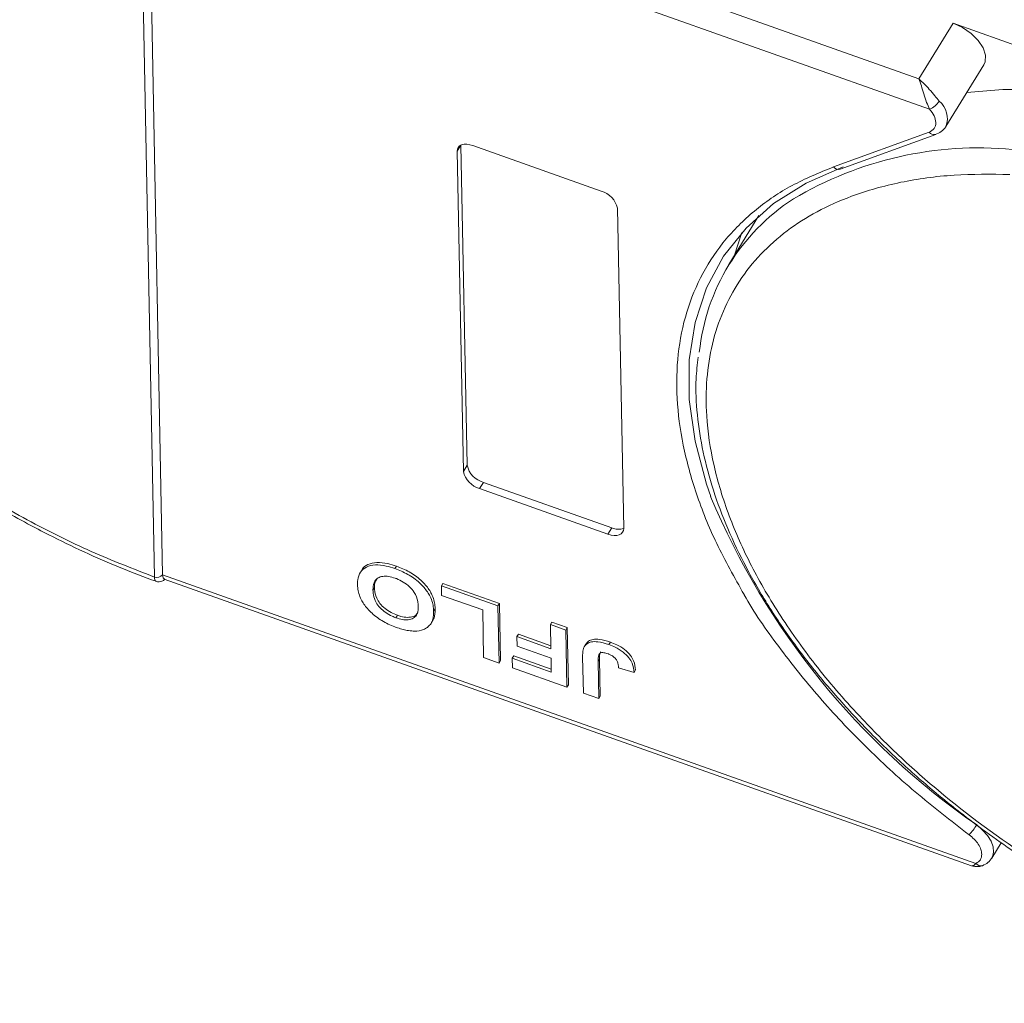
# Model space of a CAD drawing. Header units: millimetres. Extents: x 2854 to 4324, y 357 to 1390.
# Tile 28 of 45: x 3788 to 3826, y 1114 to 1152. Entities that reach past the tile are written whole.
import ezdxf

# ---------------------------------------------------------------- set-up
doc = ezdxf.new("R2010")
doc.units = ezdxf.units.MM

msp = doc.modelspace()

# ---------------------------------------------------------------- linework, layer by layer
at = {"color": 7, "linetype": 'Continuous', "lineweight": 15}
for p, q in [((3823.045, 1150.148), (3792.949, 1160.829)), ((3792.905, 1130.52), (3792.332, 1159.8)), ((3792.658, 1159.892), (3823.461, 1148.96)), ((3792.658, 1159.891), (3793.231, 1130.612)), ((3824.395, 1152.338), (3823.045, 1150.148)), ((3832.308, 1149.53), (3824.395, 1152.338)), ((3824.105, 1148.269), (3825.604, 1150.702)), ((3824.105, 1148.269), (3824.091, 1148.248)), ((3819.674, 1146.679), (3823.443, 1148.045)), ((3819.943, 1146.593), (3823.713, 1147.959)), ((3804.985, 1147.534), (3804.837, 1147.294)), ((3804.987, 1147.535), (3805.234, 1134.924)), ((3805.461, 1147.52), (3810.52, 1145.724)), ((3805.084, 1134.681), (3804.837, 1147.294)), ((3811.162, 1145.05), (3811.408, 1132.436)), ((3816.738, 1144.762), (3815.551, 1142.836)), ((3805.234, 1134.924), (3805.084, 1134.681)), ((3805.875, 1134.249), (3805.725, 1134.006)), ((3805.875, 1134.249), (3810.935, 1132.453)), ((3810.785, 1132.21), (3805.725, 1134.006)), ((3810.935, 1132.453), (3810.785, 1132.21)), ((3793.231, 1130.612), (3793.231, 1130.611)), ((3801.072, 1130.781), (3801.012, 1130.684)), ((3802.447, 1130.948), (3802.387, 1130.851)), ((3792.905, 1130.519), (3792.905, 1130.52)), ((3825.289, 1119.234), (3793.231, 1130.611)), ((3793.297, 1130.438), (3825.114, 1119.146)), ((3804.217, 1130.173), (3804.277, 1130.27)), ((3804.277, 1130.27), (3806.506, 1129.479)), ((3801.583, 1130.1), (3801.523, 1130.003)), ((3804.217, 1130.173), (3804.224, 1129.797)), ((3806.446, 1129.381), (3804.217, 1130.173)), ((3804.224, 1129.797), (3805.846, 1129.222)), ((3806.506, 1129.479), (3806.446, 1129.381)), ((3806.506, 1129.479), (3806.55, 1127.226)), ((3803.914, 1129.175), (3803.974, 1129.272)), ((3805.846, 1129.222), (3805.882, 1127.345)), ((3806.49, 1127.129), (3806.446, 1129.381)), ((3802.426, 1128.915), (3802.486, 1129.013)), ((3803.823, 1128.714), (3803.883, 1128.811)), ((3808.514, 1128.648), (3808.574, 1128.745)), ((3808.574, 1128.745), (3809.182, 1128.529)), ((3809.122, 1128.432), (3808.514, 1128.648)), ((3808.514, 1128.648), (3808.533, 1127.695)), ((3809.182, 1128.529), (3809.122, 1128.432)), ((3809.166, 1126.18), (3809.122, 1128.432)), ((3809.182, 1128.529), (3809.226, 1126.277)), ((3807.195, 1128.17), (3807.255, 1128.267)), ((3807.195, 1128.17), (3807.202, 1127.794)), ((3808.533, 1127.695), (3807.195, 1128.17)), ((3807.255, 1128.267), (3808.53, 1127.814)), ((3810.88, 1127.955), (3810.82, 1127.858)), ((3807.202, 1127.794), (3808.54, 1127.319)), ((3809.908, 1127.87), (3809.848, 1127.773)), ((3805.882, 1127.345), (3806.49, 1127.129)), ((3806.49, 1127.129), (3806.55, 1127.226)), ((3807.01, 1127.317), (3807.07, 1127.415)), ((3807.01, 1127.317), (3807.017, 1126.942)), ((3808.551, 1126.771), (3807.01, 1127.317)), ((3807.07, 1127.415), (3808.548, 1126.89)), ((3808.54, 1127.319), (3808.551, 1126.771)), ((3809.787, 1127.369), (3809.815, 1125.949)), ((3810.394, 1127.191), (3810.454, 1127.289)), ((3810.423, 1125.734), (3810.394, 1127.191)), ((3810.454, 1127.289), (3810.483, 1125.831)), ((3807.017, 1126.942), (3809.166, 1126.18)), ((3811.204, 1126.947), (3811.812, 1126.76)), ((3811.812, 1126.76), (3811.872, 1126.858)), ((3809.166, 1126.18), (3809.226, 1126.277)), ((3809.815, 1125.949), (3810.423, 1125.734)), ((3810.483, 1125.831), (3810.423, 1125.734)), ((3825.915, 1119.444), (3826.289, 1120.052))]:
    msp.add_line(p, q, dxfattribs=at)
at = {"color": 7, "linetype": 'Continuous', "lineweight": 15, "flags": 128}
for points in [[(3825.604, 1150.702), (3825.657, 1150.821), (3825.67, 1151.078), (3825.575, 1151.367), (3825.379, 1151.661), (3825.101, 1151.936), (3824.763, 1152.169), (3824.395, 1152.338)], [(3824.933, 1149.613), (3826.348, 1149.73), (3828.323, 1149.724)], [(3823.684, 1147.951), (3823.698, 1147.955), (3823.713, 1147.959)], [(3804.837, 1147.294), (3804.848, 1147.378), (3804.882, 1147.449), (3804.939, 1147.506), (3805.016, 1147.547), (3805.111, 1147.569), (3805.219, 1147.572), (3805.338, 1147.555), (3805.461, 1147.52)], [(3814.834, 1133.699), (3814.668, 1134.182), (3814.217, 1135.876), (3813.991, 1137.514), (3813.991, 1139.076), (3814.219, 1140.548), (3814.671, 1141.913), (3815.342, 1143.158), (3816.227, 1144.268), (3817.314, 1145.232), (3818.593, 1146.04), (3820.051, 1146.683)], [(3816.067, 1144.095), (3816.051, 1144.053), (3815.773, 1143.197)], [(3811.408, 1132.436), (3811.398, 1132.353), (3811.364, 1132.281), (3811.307, 1132.224), (3811.229, 1132.183), (3811.135, 1132.161), (3811.026, 1132.159), (3810.908, 1132.175), (3810.785, 1132.21)], [(3825.32, 1120.75), (3825.553, 1120.551), (3825.744, 1120.334), (3825.885, 1120.109), (3825.967, 1119.887), (3825.987, 1119.68), (3825.943, 1119.498), (3825.919, 1119.451)], [(3825.571, 1119.154), (3825.554, 1119.148), (3825.547, 1119.146)]]:
    msp.add_lwpolyline(points, dxfattribs=at)
at = {"color": 7, "linetype": 'Continuous', "lineweight": 15}
for centre, radius, start, end in [((3823.192, 1149.684), 0.772, 290.4001, 327.5741), ((3823.277, 1148.588), 0.887, 338.9444, 50.262), ((3823.648, 1148.214), 0.265, 219.5666, 277.8456), ((3825.416, 1133.123), 14.308, 84.7165, 120.7835), ((3819.873, 1146.838), 0.255, 218.6358, 286.0134), ((3810.28, 1144.854), 0.902, 12.4828, 74.5867), ((3822.537, 1138.529), 8.195, 122.8323, 174.0642), ((3806.115, 1135.119), 0.902, 192.4828, 254.5867), ((3805.965, 1134.876), 0.902, 192.4828, 254.5867), ((3842.176, 1145.121), 29.633, 202.6731, 235.3296), ((3811.189, 1133.018), 0.619, 245.7162, 290.7135), ((3793.007, 1130.782), 0.281, 248.6391, 322.7615), ((3793.007, 1130.781), 0.281, 248.6641, 322.884), ((3823.371, 1121.951), 2.289, 316.0974, 328.3458), ((3825.498, 1119.426), 0.284, 222.4096, 279.8283)]:
    msp.add_arc(centre, radius, start, end, dxfattribs=at)
for points, knots in [([(3792.905, 1130.52), (3792.074, 1130.842), (3790.387, 1131.495), (3787.857, 1132.757), (3785.542, 1134.118), (3783.482, 1135.523), (3781.68, 1136.913), (3779.98, 1138.397), (3777.88, 1140.481), (3776.086, 1142.667), (3774.66, 1144.874), (3773.702, 1146.669), (3772.927, 1148.579), (3772.423, 1150.546), (3772.235, 1152.394), (3772.352, 1154.133), (3772.787, 1155.767), (3773.497, 1157.15), (3774.398, 1158.285), (3775.415, 1159.196), (3776.618, 1159.969), (3778.459, 1160.797), (3780.606, 1161.299), (3782.975, 1161.461), (3785.008, 1161.414), (3787.301, 1161.139), (3789.817, 1160.61), (3791.502, 1160.067), (3792.332, 1159.8)], [0, 0, 0, 0, 0.038862, 0.078912, 0.1200677, 0.1522272, 0.1843815, 0.2172151, 0.2500433, 0.3156185, 0.347778, 0.3799323, 0.4210926, 0.4611415, 0.5, 0.5388632, 0.578912, 0.6200677, 0.6522272, 0.6843815, 0.7172151, 0.7500433, 0.8156185, 0.847778, 0.8799323, 0.9210926, 0.9611404, 1, 1, 1, 1]), ([(3823.461, 1148.96), (3823.422, 1149.045), (3823.34, 1149.224), (3823.235, 1149.555), (3823.137, 1149.881), (3823.076, 1150.059), (3823.045, 1150.148)], [0, 0, 0, 0, 0.234359, 0.498216, 0.748481, 1, 1, 1, 1]), ([(3823.045, 1150.148), (3823.181, 1150.017), (3823.392, 1149.814), (3823.659, 1149.489), (3823.786, 1149.338), (3823.844, 1149.27)], [0, 0, 0, 0, 0.498413, 0.772928, 1, 1, 1, 1]), ([(3823.684, 1147.951), (3823.768, 1147.985), (3823.938, 1148.054), (3824.045, 1148.191), (3824.099, 1148.26)], [0, 0, 0, 0, 0.494398, 1, 1, 1, 1]), ([(3816.151, 1129.829), (3815.772, 1130.501), (3815.02, 1131.835), (3814.232, 1133.809), (3813.707, 1135.724), (3813.466, 1137.568), (3813.51, 1139.33), (3813.845, 1140.988), (3814.48, 1142.514), (3815.401, 1143.872), (3816.589, 1145.026), (3817.996, 1145.988), (3819.115, 1146.449), (3819.674, 1146.679)], [0, 0, 0, 0, 0.091511, 0.181367, 0.271235, 0.361091, 0.450959, 0.54297, 0.635618, 0.728265, 0.820276, 0.910135, 1, 1, 1, 1]), ([(3843.396, 1113.723), (3842.622, 1113.791), (3841.051, 1113.927), (3838.537, 1114.448), (3836.122, 1115.157), (3833.865, 1116.004), (3831.801, 1116.927), (3829.756, 1117.992), (3827.091, 1119.587), (3824.587, 1121.407), (3822.334, 1123.379), (3820.646, 1125.054), (3819.025, 1126.924), (3817.565, 1128.954), (3816.399, 1130.961), (3815.511, 1132.954), (3814.908, 1134.942), (3814.643, 1136.747), (3814.652, 1138.339), (3814.87, 1139.722), (3815.298, 1141.015), (3816.152, 1142.595), (3817.406, 1143.918), (3819.008, 1144.939), (3820.488, 1145.605), (3822.281, 1146.108), (3824.375, 1146.404), (3825.882, 1146.391), (3826.625, 1146.384)], [0, 0, 0, 0, 0.038862, 0.078912, 0.120068, 0.152227, 0.184382, 0.217215, 0.250043, 0.315618, 0.347778, 0.379932, 0.421093, 0.461142, 0.5, 0.538863, 0.578912, 0.620068, 0.652227, 0.684382, 0.717215, 0.750043, 0.815618, 0.847778, 0.879932, 0.921093, 0.96114, 1, 1, 1, 1]), ([(3814.341, 1139.18), (3814.308, 1138.897), (3814.222, 1138.165), (3814.287, 1136.914), (3814.51, 1135.45), (3814.913, 1133.95), (3815.483, 1132.429), (3816.214, 1130.9), (3817.096, 1129.375), (3818.121, 1127.868), (3819.275, 1126.394), (3820.54, 1124.969), (3821.884, 1123.618), (3823.262, 1122.375), (3824.53, 1121.338), (3825.705, 1120.453), (3826.895, 1119.613), (3827.769, 1119.059), (3828.252, 1118.753)], [0, 0, 0, 0, 0.04376, 0.113456, 0.183214, 0.252946, 0.322579, 0.392054, 0.461296, 0.53023, 0.598716, 0.666486, 0.732956, 0.796611, 0.855554, 0.897639, 0.943401, 1, 1, 1, 1]), ([(3785.879, 1133.79), (3786.551, 1133.391), (3787.494, 1132.83), (3788.921, 1132.087), (3790.146, 1131.495), (3791.56, 1130.876), (3792.509, 1130.523), (3792.971, 1130.351)], [0, 0, 0, 0, 0.293197, 0.411137, 0.60651, 0.808378, 1, 1, 1, 1]), ([(3800.914, 1130.229), (3800.915, 1130.289), (3800.918, 1130.468), (3801.002, 1130.724), (3801.244, 1130.934), (3801.603, 1131.016), (3802.006, 1130.974), (3802.272, 1130.888), (3802.387, 1130.851)], [0, 0, 0, 0, 0.101888, 0.307343, 0.492963, 0.678647, 0.860791, 1, 1, 1, 1]), ([(3801.079, 1130.777), (3801.083, 1130.79), (3801.118, 1130.898), (3801.313, 1131.027), (3801.661, 1131.114), (3802.066, 1131.071), (3802.332, 1130.985), (3802.447, 1130.948)], [0, 0, 0, 0, 0.03456, 0.29328, 0.552092, 0.805968, 1, 1, 1, 1]), ([(3802.387, 1130.851), (3802.472, 1130.819), (3802.727, 1130.722), (3803.146, 1130.488), (3803.544, 1130.128), (3803.819, 1129.713), (3803.904, 1129.398), (3803.912, 1129.215), (3803.914, 1129.175)], [0, 0, 0, 0, 0.102171, 0.30922, 0.51365, 0.692275, 0.932413, 1, 1, 1, 1]), ([(3802.447, 1130.948), (3802.532, 1130.916), (3802.787, 1130.819), (3803.206, 1130.585), (3803.604, 1130.225), (3803.879, 1129.81), (3803.964, 1129.495), (3803.972, 1129.313), (3803.974, 1129.272)], [0, 0, 0, 0, 0.102171, 0.30922, 0.51365, 0.692275, 0.932413, 1, 1, 1, 1]), ([(3792.973, 1130.354), (3792.963, 1130.356), (3792.938, 1130.362), (3792.913, 1130.416), (3792.908, 1130.482), (3792.905, 1130.519)], [0, 0, 0, 0, 0.221374, 0.571744, 1, 1, 1, 1]), ([(3792.971, 1130.347), (3793.011, 1130.338), (3793.086, 1130.321), (3793.214, 1130.353), (3793.286, 1130.401), (3793.325, 1130.428)], [0, 0, 0, 0, 0.337831, 0.638812, 1, 1, 1, 1]), ([(3793.231, 1130.611), (3793.235, 1130.565), (3793.242, 1130.476), (3793.28, 1130.452), (3793.298, 1130.441)], [0, 0, 0, 0, 0.521806, 1, 1, 1, 1]), ([(3802.441, 1128.537), (3802.357, 1128.569), (3802.101, 1128.666), (3801.686, 1128.901), (3801.29, 1129.259), (3801.014, 1129.673), (3800.925, 1129.996), (3800.916, 1130.184), (3800.914, 1130.229)], [0, 0, 0, 0, 0.101398, 0.306996, 0.506144, 0.685262, 0.924557, 1, 1, 1, 1]), ([(3802.396, 1130.475), (3802.311, 1130.501), (3802.14, 1130.554), (3801.902, 1130.557), (3801.707, 1130.495), (3801.557, 1130.335), (3801.522, 1130.152), (3801.523, 1130.024), (3801.523, 1130.003)], [0, 0, 0, 0, 0.159091, 0.319451, 0.485991, 0.660682, 0.944289, 1, 1, 1, 1]), ([(3801.583, 1130.1), (3801.582, 1130.161), (3801.58, 1130.288), (3801.641, 1130.385), (3801.673, 1130.436)], [0, 0, 0, 0, 0.474399, 1, 1, 1, 1]), ([(3803.306, 1129.376), (3803.302, 1129.437), (3803.291, 1129.606), (3803.195, 1129.872), (3802.971, 1130.139), (3802.723, 1130.33), (3802.52, 1130.428), (3802.413, 1130.469), (3802.396, 1130.475)], [0, 0, 0, 0, 0.159163, 0.441094, 0.61902, 0.796885, 0.968573, 1, 1, 1, 1]), ([(3801.523, 1130.003), (3801.526, 1129.942), (3801.536, 1129.789), (3801.613, 1129.55), (3801.792, 1129.303), (3802.017, 1129.111), (3802.241, 1128.986), (3802.378, 1128.934), (3802.426, 1128.915)], [0, 0, 0, 0, 0.159697, 0.4009, 0.570524, 0.740194, 0.908408, 1, 1, 1, 1]), ([(3802.486, 1129.013), (3802.401, 1129.047), (3802.23, 1129.115), (3801.986, 1129.277), (3801.787, 1129.477), (3801.632, 1129.738), (3801.589, 1129.945), (3801.584, 1130.075), (3801.583, 1130.1)], [0, 0, 0, 0, 0.160292, 0.321922, 0.490761, 0.657569, 0.933883, 1, 1, 1, 1]), ([(3825.02, 1120.364), (3824.301, 1120.92), (3822.863, 1122.033), (3820.891, 1123.857), (3819.073, 1125.775), (3817.495, 1127.777), (3816.52, 1129.141), (3816.153, 1129.825), (3816.151, 1129.829)], [0, 0, 0, 0, 0.1964, 0.392814, 0.593918, 0.796412, 0.998907, 1, 1, 1, 1]), ([(3802.426, 1128.915), (3802.511, 1128.889), (3802.682, 1128.835), (3802.921, 1128.827), (3803.118, 1128.885), (3803.269, 1129.039), (3803.306, 1129.222), (3803.306, 1129.351), (3803.306, 1129.376)], [0, 0, 0, 0, 0.159186, 0.319845, 0.483838, 0.656366, 0.932671, 1, 1, 1, 1]), ([(3803.285, 1129.134), (3803.277, 1129.112), (3803.25, 1129.033), (3803.111, 1128.955), (3802.891, 1128.918), (3802.668, 1128.953), (3802.533, 1128.997), (3802.486, 1129.013)], [0, 0, 0, 0, 0.102552, 0.360484, 0.618762, 0.86966, 1, 1, 1, 1]), ([(3803.914, 1129.175), (3803.914, 1129.145), (3803.915, 1129.085), (3803.907, 1128.995), (3803.894, 1128.905), (3803.87, 1128.815), (3803.836, 1128.729), (3803.801, 1128.678), (3803.784, 1128.653)], [0, 0, 0, 0, 0.1539502, 0.3081809, 0.478699, 0.6499612, 0.8242026, 1, 1, 1, 1]), ([(3803.974, 1129.272), (3803.974, 1129.243), (3803.975, 1129.183), (3803.967, 1129.093), (3803.954, 1129.002), (3803.929, 1128.913), (3803.906, 1128.848), (3803.886, 1128.817), (3803.882, 1128.812)], [0, 0, 0, 0, 0.178589, 0.357503, 0.555311, 0.753983, 0.95611, 1, 1, 1, 1]), ([(3803.106, 1128.389), (3803.067, 1128.392), (3802.989, 1128.397), (3802.873, 1128.417), (3802.762, 1128.44), (3802.656, 1128.468), (3802.549, 1128.5), (3802.477, 1128.525), (3802.441, 1128.537)], [0, 0, 0, 0, 0.185429, 0.37219, 0.527708, 0.683877, 0.841678, 1, 1, 1, 1]), ([(3803.784, 1128.653), (3803.747, 1128.612), (3803.673, 1128.531), (3803.476, 1128.426), (3803.276, 1128.384), (3803.124, 1128.389), (3803.106, 1128.389)], [0, 0, 0, 0, 0.250896, 0.502166, 0.940512, 1, 1, 1, 1]), ([(3809.848, 1127.773), (3809.881, 1127.817), (3809.947, 1127.905), (3810.136, 1127.973), (3810.428, 1127.981), (3810.673, 1127.904), (3810.82, 1127.858)], [0, 0, 0, 0, 0.20646, 0.413515, 0.645211, 1, 1, 1, 1]), ([(3809.908, 1127.87), (3809.941, 1127.914), (3810.007, 1128.002), (3810.196, 1128.07), (3810.488, 1128.078), (3810.733, 1128.001), (3810.88, 1127.955)], [0, 0, 0, 0, 0.20646, 0.413515, 0.645211, 1, 1, 1, 1]), ([(3810.88, 1127.955), (3810.965, 1127.923), (3811.158, 1127.849), (3811.445, 1127.675), (3811.674, 1127.447), (3811.84, 1127.162), (3811.859, 1126.977), (3811.872, 1126.858)], [0, 0, 0, 0, 0.155292, 0.353145, 0.543243, 0.704067, 1, 1, 1, 1]), ([(3809.787, 1127.369), (3809.787, 1127.399), (3809.787, 1127.459), (3809.79, 1127.538), (3809.798, 1127.606), (3809.81, 1127.664), (3809.823, 1127.721), (3809.839, 1127.756), (3809.848, 1127.773)], [0, 0, 0, 0, 0.2082698, 0.416707, 0.5614806, 0.7065734, 0.8528245, 1, 1, 1, 1]), ([(3810.788, 1127.496), (3810.733, 1127.514), (3810.645, 1127.542), (3810.535, 1127.544), (3810.461, 1127.518), (3810.394, 1127.405), (3810.394, 1127.284), (3810.394, 1127.191)], [0, 0, 0, 0, 0.189329, 0.302222, 0.415612, 0.548732, 1, 1, 1, 1]), ([(3810.504, 1127.575), (3810.498, 1127.567), (3810.441, 1127.493), (3810.448, 1127.386), (3810.454, 1127.289)], [0, 0, 0, 0, 0.101584, 1, 1, 1, 1]), ([(3810.82, 1127.858), (3810.905, 1127.825), (3811.098, 1127.751), (3811.385, 1127.577), (3811.614, 1127.35), (3811.78, 1127.064), (3811.799, 1126.88), (3811.812, 1126.76)], [0, 0, 0, 0, 0.155292, 0.353145, 0.543243, 0.704067, 1, 1, 1, 1]), ([(3811.116, 1127.257), (3811.09, 1127.29), (3811.041, 1127.354), (3810.933, 1127.433), (3810.847, 1127.475), (3810.799, 1127.492), (3810.788, 1127.496)], [0, 0, 0, 0, 0.330398, 0.624767, 0.917361, 1, 1, 1, 1]), ([(3811.204, 1126.947), (3811.203, 1126.963), (3811.2, 1126.993), (3811.194, 1127.042), (3811.184, 1127.092), (3811.17, 1127.145), (3811.15, 1127.2), (3811.128, 1127.238), (3811.116, 1127.257)], [0, 0, 0, 0, 0.155996, 0.312125, 0.480895, 0.650212, 0.823248, 1, 1, 1, 1]), ([(3825.02, 1120.364), (3825.091, 1120.307), (3825.233, 1120.191), (3825.392, 1119.99), (3825.499, 1119.785), (3825.514, 1119.66), (3825.521, 1119.599)], [0, 0, 0, 0, 0.245513, 0.5, 0.754487, 1, 1, 1, 1]), ([(3825.546, 1119.146), (3825.624, 1119.183), (3825.782, 1119.259), (3825.877, 1119.395), (3825.926, 1119.464)], [0, 0, 0, 0, 0.494871, 1, 1, 1, 1]), ([(3825.119, 1119.145), (3825.177, 1119.129), (3825.268, 1119.104), (3825.42, 1119.108), (3825.505, 1119.134), (3825.549, 1119.147)], [0, 0, 0, 0, 0.459402, 0.719657, 1, 1, 1, 1]), ([(3825.151, 1119.153), (3825.161, 1119.149), (3825.202, 1119.132), (3825.251, 1119.19), (3825.289, 1119.234)], [0, 0, 0, 0, 0.243818, 1, 1, 1, 1])]:
    msp.add_open_spline(points, degree=3, knots=knots, dxfattribs=at)
for points in [[(3823.712, 1148.424), (3823.699, 1148.511), (3823.674, 1148.685), (3823.532, 1148.869), (3823.461, 1148.96)], [(3823.443, 1148.045), (3823.522, 1148.087), (3823.678, 1148.17), (3823.701, 1148.339), (3823.712, 1148.424)], [(3825.289, 1119.234), (3825.357, 1119.277), (3825.493, 1119.362), (3825.512, 1119.52), (3825.521, 1119.599)]]:
    msp.add_open_spline(points, degree=3, dxfattribs=at)

doc.saveas('drawing.dxf')
